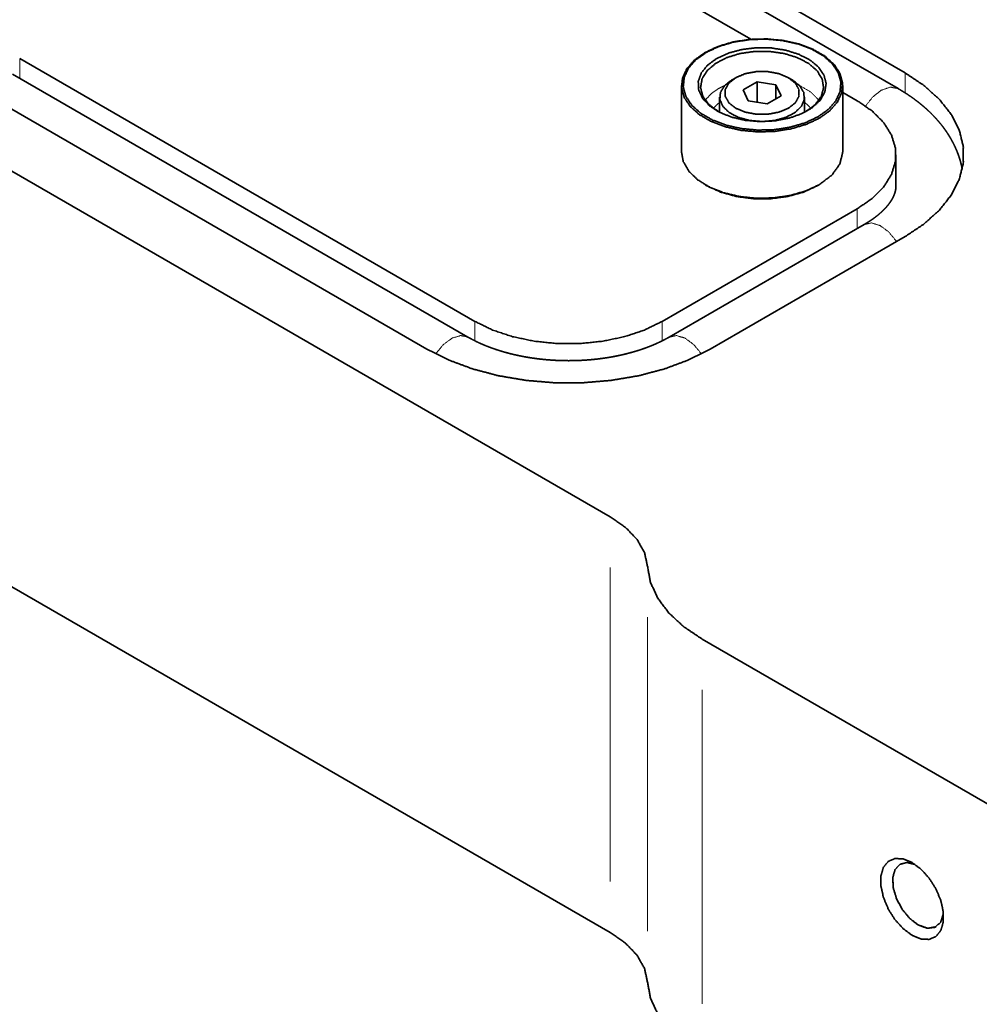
# Model space of a CAD drawing. Header units: millimetres. Extents: x 0 to 1189, y 0 to 841.
# Tile 38 of 84: x 444 to 500, y 383 to 441. Entities that reach past the tile are written whole.
import ezdxf

# ---------------------------------------------------------------- set-up
doc = ezdxf.new("R2010")
doc.units = ezdxf.units.MM
doc.layers.add('1', color=7, linetype='Continuous')

msp = doc.modelspace()

# ---------------------------------------------------------------- linework, layer by layer
at = {"layer": '1', "color": 95, "linetype": 'Continuous', "lineweight": 35}
for p, q in [((425.536, 479.013), (496.072, 438.289)), ((422.707, 477.38), (486.978, 440.273)), ((470.722, 423.653), (443.897, 439.141)), ((478.697, 412.149), (433.856, 438.038)), ((467.894, 422.02), (441.069, 437.508)), ((492.391, 437.148), (493.244, 436.656)), ((495.528, 431.634), (495.528, 433.471)), ((493.244, 430.287), (481.753, 423.653)), ((496.072, 428.654), (484.582, 422.02)), ((478.697, 387.655), (433.856, 413.543)), ((508.855, 390.656), (484.106, 404.944)), ((495.771, 391.68), (495.771, 391.68)), ((497.896, 387.998), (497.896, 387.998))]:
    msp.add_line(p, q, dxfattribs=at)
at = {"layer": '1', "color": 3, "linetype": 'Continuous', "lineweight": 35}
for p, q in [((495.658, 437.367), (425.122, 478.091)), ((470.308, 422.731), (443.483, 438.219)), ((482.891, 437.557), (482.891, 433.644)), ((492.391, 433.644), (492.391, 437.557)), ((484.283, 431.705), (484.389, 431.644)), ((490.894, 431.644), (491, 431.705)), ((493.658, 429.365), (482.168, 422.731))]:
    msp.add_line(p, q, dxfattribs=at)
at = {"layer": '1', "color": 253, "linetype": 'Continuous', "lineweight": 13}
for p, q in [((443.897, 437.98), (443.897, 439.141)), ((496.072, 437.115), (496.072, 438.289)), ((493.244, 429.126), (493.244, 430.287)), ((470.722, 422.51), (470.722, 423.653)), ((481.753, 422.51), (481.753, 423.653)), ((478.697, 390.655), (478.697, 409.149)), ((480.89, 387.734), (480.89, 406.228)), ((484.106, 383.45), (484.106, 401.944))]:
    msp.add_line(p, q, dxfattribs=at)
at = {"layer": '1', "color": 214, "linetype": 'Continuous', "lineweight": 35}
for p, q in [((486.086, 438.012), (485.874, 437.89)), ((489.409, 437.89), (489.197, 438.012)), ((487.342, 437.758), (486.526, 437.287)), ((487.342, 436.563), (487.342, 437.758)), ((488.458, 437.586), (487.342, 437.758)), ((488.458, 436.769), (488.458, 437.586)), ((488.757, 436.942), (488.458, 437.586)), ((485.141, 436.869), (485.141, 435.971)), ((486.526, 437.287), (486.825, 436.643)), ((487.94, 436.47), (488.757, 436.942)), ((490.141, 435.971), (490.141, 436.869)), ((486.825, 436.643), (487.94, 436.47))]:
    msp.add_line(p, q, dxfattribs=at)
at = {"layer": '1', "color": 3, "linetype": 'Continuous', "lineweight": 35}
for points, knots in [([(484.283, 439.496), (485.054, 439.857), (485.939, 440.117), (486.898, 440.266), (487.89, 440.296), (488.871, 440.206), (489.798, 440), (490.631, 439.688), (491.333, 439.283), (491.874, 438.802), (492.229, 438.267), (492.385, 437.7), (492.333, 437.128), (492.076, 436.574), (491.625, 436.063), (491, 435.618), (490.228, 435.257), (489.344, 434.997), (488.384, 434.848), (487.393, 434.818), (486.412, 434.908), (485.485, 435.113), (484.652, 435.426), (483.95, 435.831), (483.409, 436.312), (483.053, 436.847), (482.898, 437.413), (482.95, 437.986), (483.207, 438.54), (483.658, 439.051), (484.283, 439.496)], [0, 0, 0.035616, 0.074174, 0.114754, 0.156232, 0.197407, 0.237107, 0.274292, 0.30819, 0.338446, 0.365318, 0.389867, 0.413902, 0.439427, 0.467911, 0.499999, 0.535616, 0.574175, 0.614752, 0.656232, 0.697408, 0.737107, 0.774293, 0.808191, 0.838446, 0.865318, 0.889867, 0.913902, 0.939427, 0.967911, 1, 1]), ([(490.929, 435.706), (491.541, 436.142), (491.983, 436.642), (492.234, 437.184), (492.285, 437.745), (492.133, 438.299), (491.785, 438.823), (491.255, 439.294), (490.568, 439.69), (489.752, 439.996), (488.845, 440.197), (487.885, 440.285), (486.914, 440.256), (485.975, 440.11), (485.109, 439.856), (484.353, 439.502), (483.742, 439.066), (483.3, 438.566), (483.049, 438.024), (482.998, 437.464), (483.15, 436.909), (483.498, 436.385), (484.028, 435.915), (484.715, 435.518), (485.53, 435.212), (486.438, 435.011), (487.398, 434.923), (488.369, 434.952), (489.308, 435.098), (490.174, 435.352), (490.929, 435.706)], [0, 0, 0.032088, 0.060573, 0.086097, 0.110133, 0.134681, 0.161553, 0.191809, 0.225707, 0.262892, 0.302592, 0.343769, 0.385247, 0.425825, 0.464385, 0.500001, 0.532088, 0.560572, 0.586097, 0.610131, 0.634681, 0.661553, 0.691809, 0.725706, 0.762891, 0.802592, 0.843768, 0.885246, 0.925824, 0.964384, 1, 1]), ([(484.972, 439.145), (485.66, 439.459), (486.454, 439.673), (487.312, 439.775), (488.188, 439.761), (489.035, 439.63), (489.807, 439.389), (490.461, 439.053), (490.964, 438.638), (491.288, 438.168), (491.415, 437.667), (491.338, 437.163), (491.063, 436.683), (490.603, 436.252), (489.983, 435.894), (489.237, 435.629), (488.405, 435.47), (487.532, 435.426), (486.664, 435.499), (485.85, 435.686), (485.132, 435.976), (484.549, 436.354), (484.133, 436.799), (483.906, 437.288), (483.881, 437.794), (484.058, 438.29), (484.428, 438.748), (484.972, 439.145)], [0, 0, 0.039777, 0.083072, 0.128569, 0.174686, 0.219773, 0.262298, 0.30104, 0.335333, 0.365378, 0.392563, 0.419399, 0.448547, 0.481718, 0.519383, 0.56106, 0.60564, 0.651653, 0.697458, 0.741442, 0.782199, 0.818754, 0.85083, 0.87919, 0.905846, 0.933547, 0.964573, 1, 1]), ([(490.257, 436.032), (490.789, 436.443), (491.132, 436.917), (491.265, 437.424), (491.18, 437.935), (490.882, 438.419), (490.39, 438.846), (489.732, 439.191), (488.948, 439.434), (488.086, 439.559), (487.197, 439.559), (486.335, 439.434), (485.551, 439.191), (484.893, 438.846), (484.4, 438.419), (484.103, 437.935), (484.018, 437.424), (484.151, 436.917), (484.494, 436.443), (485.026, 436.032)], [0, 0, 0.052553, 0.098241, 0.139236, 0.179707, 0.224083, 0.275038, 0.333094, 0.397189, 0.465267, 0.534732, 0.602813, 0.666908, 0.724964, 0.77592, 0.820294, 0.860765, 0.901761, 0.947447, 1, 1]), ([(499.436, 432.62), (499.395, 432.814), (499.359, 432.965), (499.318, 433.116), (499.272, 433.266), (499.222, 433.415), (499.168, 433.563), (499.11, 433.711), (499.046, 433.858), (498.979, 434.003), (498.907, 434.149), (498.831, 434.292), (498.75, 434.436), (498.666, 434.577), (498.576, 434.719), (498.483, 434.858), (498.385, 434.997), (498.283, 435.134), (498.176, 435.27), (498.065, 435.404), (497.949, 435.538), (497.83, 435.669), (497.706, 435.8), (497.579, 435.928), (497.447, 436.055), (497.311, 436.179), (497.171, 436.303), (497.027, 436.423), (496.88, 436.543), (496.728, 436.66), (496.573, 436.775), (496.415, 436.887), (496.252, 436.998), (496.087, 437.106), (495.918, 437.212), (495.746, 437.316), (495.702, 437.341), (495.658, 437.367)], [0, 0, 0.031667, 0.056534, 0.081421, 0.106466, 0.131545, 0.156831, 0.182152, 0.207727, 0.233349, 0.259259, 0.28523, 0.311523, 0.337886, 0.364613, 0.39142, 0.418605, 0.44589, 0.47357, 0.501365, 0.529567, 0.557898, 0.58663, 0.615511, 0.644781, 0.674216, 0.704037, 0.734022, 0.764373, 0.794903, 0.825777, 0.856838, 0.888214, 0.919787, 0.951648, 0.983711, 0.991849, 1, 1]), ([(482.891, 433.644), (483, 433.061), (483.32, 432.505), (483.839, 432.001), (484.531, 431.572), (485.365, 431.237), (486.303, 431.013), (487.302, 430.909), (488.317, 430.93), (489.301, 431.075), (490.209, 431.337), (491, 431.705)], [0, 0, 0.062629, 0.130452, 0.206816, 0.292818, 0.387742, 0.489633, 0.595765, 0.702981, 0.808036, 0.90788, 1, 1]), ([(491, 431.705), (491.755, 432.273), (492.229, 432.934), (492.391, 433.644)], [0, 0, 0.379889, 0.70724, 1, 1]), ([(490.894, 431.644), (490.089, 431.273), (489.161, 431.015), (488.156, 430.882), (487.126, 430.882), (486.122, 431.015), (485.194, 431.273), (484.389, 431.644)], [0, 0, 0.131243, 0.273823, 0.423761, 0.576239, 0.726172, 0.868757, 1, 1]), ([(495.528, 431.634), (495.523, 431.517), (495.515, 431.451), (495.504, 431.384), (495.49, 431.321), (495.473, 431.257), (495.454, 431.195), (495.431, 431.132), (495.406, 431.07), (495.378, 431.007), (495.344, 430.938), (495.306, 430.867), (495.265, 430.797), (495.22, 430.727), (495.173, 430.656), (495.121, 430.585), (495.066, 430.514), (495.007, 430.443), (494.945, 430.371), (494.879, 430.299), (494.809, 430.227), (494.736, 430.155), (494.658, 430.083), (494.577, 430.011), (494.492, 429.939), (494.404, 429.867), (494.311, 429.796), (494.215, 429.725), (494.115, 429.654), (494.011, 429.584), (493.904, 429.514), (493.793, 429.445), (493.726, 429.405), (493.658, 429.365)], [0, 0, 0.038411, 0.060054, 0.082264, 0.103243, 0.125024, 0.146114, 0.168098, 0.189822, 0.212467, 0.237561, 0.263813, 0.290087, 0.317493, 0.345143, 0.373917, 0.403144, 0.433446, 0.464355, 0.496317, 0.52897, 0.562662, 0.597146, 0.632614, 0.668929, 0.706211, 0.744382, 0.783468, 0.823471, 0.864361, 0.906172, 0.948822, 0.974272, 1, 1]), ([(482.168, 422.731), (482.106, 422.696), (482.043, 422.661), (481.92, 422.595), (481.795, 422.53), (481.665, 422.466), (481.533, 422.403), (481.397, 422.341), (481.258, 422.281), (481.115, 422.222), (480.97, 422.165), (480.822, 422.109), (480.671, 422.054), (480.517, 422.001), (480.361, 421.95), (480.201, 421.901), (480.04, 421.853), (479.876, 421.808), (479.709, 421.764), (479.541, 421.722), (479.37, 421.682), (479.198, 421.645), (479.023, 421.609), (478.847, 421.575), (478.669, 421.544), (478.489, 421.515), (478.309, 421.488), (478.126, 421.463), (477.943, 421.44), (477.758, 421.42), (477.573, 421.402), (477.386, 421.386), (477.199, 421.373), (477.011, 421.362), (476.823, 421.354), (476.634, 421.347), (476.446, 421.344), (476.256, 421.342), (476.067, 421.343), (475.878, 421.346), (475.69, 421.352), (475.501, 421.36), (475.313, 421.371), (475.126, 421.384), (474.939, 421.399), (474.753, 421.416), (474.568, 421.436), (474.384, 421.458), (474.202, 421.483), (474.02, 421.509), (473.84, 421.538), (473.662, 421.569), (473.485, 421.603), (473.31, 421.638), (473.136, 421.676), (472.965, 421.715), (472.796, 421.757), (472.629, 421.8), (472.464, 421.846), (472.301, 421.893), (472.141, 421.942), (471.984, 421.993), (471.829, 422.046), (471.678, 422.1), (471.529, 422.156), (471.383, 422.213), (471.239, 422.272), (471.1, 422.332), (470.963, 422.394), (470.83, 422.457), (470.699, 422.521), (470.573, 422.586), (470.45, 422.652), (470.378, 422.691), (470.308, 422.731)], [0, 0, 0.005781, 0.011619, 0.022934, 0.034446, 0.046177, 0.05809, 0.070221, 0.082526, 0.095037, 0.107717, 0.120591, 0.133622, 0.146842, 0.160208, 0.173747, 0.187421, 0.201259, 0.215221, 0.229333, 0.243557, 0.257915, 0.272376, 0.286959, 0.301628, 0.316408, 0.331259, 0.346204, 0.361216, 0.376299, 0.391437, 0.406634, 0.421867, 0.437148, 0.452456, 0.46779, 0.483136, 0.498496, 0.513855, 0.529207, 0.54455, 0.559869, 0.575165, 0.590419, 0.605637, 0.620798, 0.635911, 0.650952, 0.665933, 0.680822, 0.695637, 0.710351, 0.724975, 0.739483, 0.753892, 0.768163, 0.782329, 0.796345, 0.81024, 0.823971, 0.837569, 0.850992, 0.864271, 0.877362, 0.890298, 0.903034, 0.915608, 0.927969, 0.940157, 0.952123, 0.963904, 0.975458, 0.986818, 0.993444, 1, 1])]:
    msp.add_open_spline(points, degree=1, knots=knots, dxfattribs=at)
at = {"layer": '1', "color": 214, "linetype": 'Continuous', "lineweight": 35}
for points, knots in [([(489.197, 436.216), (489.602, 436.538), (489.814, 436.915), (489.814, 437.313), (489.602, 437.691), (489.197, 438.012), (488.64, 438.246), (487.985, 438.369), (487.297, 438.369), (486.643, 438.246), (486.086, 438.012), (485.681, 437.691), (485.468, 437.313), (485.468, 436.915), (485.681, 436.538), (486.086, 436.216), (486.643, 435.982), (487.297, 435.86), (487.985, 435.86), (488.64, 435.982), (489.197, 436.216)], [0, 0, 0.046754, 0.085991, 0.121943, 0.161183, 0.207935, 0.26257, 0.322831, 0.385104, 0.445365, 0.5, 0.546751, 0.585992, 0.621944, 0.661181, 0.707935, 0.76257, 0.822831, 0.885104, 0.945365, 1, 1]), ([(489.409, 437.89), (489.846, 437.55), (490.093, 437.151), (490.129, 436.728), (489.951, 436.317), (489.574, 435.954), (489.03, 435.669), (488.367, 435.488), (487.641, 435.426), (486.916, 435.488), (486.252, 435.669), (485.709, 435.954), (485.332, 436.317), (485.153, 436.728), (485.189, 437.151), (485.437, 437.55), (485.874, 437.89)], [0, 0, 0.062253, 0.114987, 0.162707, 0.213047, 0.271909, 0.340866, 0.418134, 0.499998, 0.581867, 0.659135, 0.728092, 0.786954, 0.837295, 0.885015, 0.937751, 1, 1])]:
    msp.add_open_spline(points, degree=1, knots=knots, dxfattribs=at)
at = {"layer": '1', "color": 95, "linetype": 'Continuous', "lineweight": 35}
for points, knots in [([(496.072, 438.289), (497.175, 437.554), (498.085, 436.736), (498.784, 435.852), (499.259, 434.919), (499.498, 433.957), (499.498, 432.985), (499.259, 432.023), (498.784, 431.091), (498.085, 430.206), (497.175, 429.389), (496.072, 428.654)], [0, 0, 0.106847, 0.205531, 0.296451, 0.380839, 0.460804, 0.539196, 0.619161, 0.703549, 0.794469, 0.893153, 1, 1]), ([(493.244, 436.656), (494.118, 436.054), (494.798, 435.374), (495.263, 434.637), (495.499, 433.864), (495.499, 433.079), (495.263, 432.306), (494.798, 431.568), (494.118, 430.888), (493.244, 430.287)], [0, 0, 0.12953, 0.246916, 0.353385, 0.452077, 0.547923, 0.646615, 0.753084, 0.87047, 1, 1]), ([(481.753, 423.653), (480.712, 423.148), (479.534, 422.756), (478.257, 422.487), (476.918, 422.351), (475.558, 422.351), (474.219, 422.487), (472.942, 422.756), (471.764, 423.148), (470.722, 423.653)], [0, 0, 0.100993, 0.209302, 0.32323, 0.440677, 0.559323, 0.676773, 0.790698, 0.899007, 1, 1]), ([(484.582, 422.02), (483.309, 421.383), (481.893, 420.858), (480.362, 420.454), (478.746, 420.18), (477.08, 420.042), (475.396, 420.042), (473.73, 420.18), (472.114, 420.454), (470.583, 420.858), (469.166, 421.383), (467.894, 422.02)], [0, 0, 0.08205, 0.169176, 0.260518, 0.355012, 0.451451, 0.548547, 0.644989, 0.739482, 0.830822, 0.917948, 1, 1]), ([(480.89, 409.228), (480.712, 410.036), (480.275, 410.809), (479.596, 411.522), (478.697, 412.149)], [0, 0, 0.217785, 0.451839, 0.711333, 1, 1]), ([(484.106, 404.944), (483.027, 405.669), (482.149, 406.478), (481.491, 407.355), (481.068, 408.279), (480.89, 409.228)], [0, 0, 0.233192, 0.44757, 0.644273, 0.826572, 1, 1]), ([(496.48, 387.492), (495.957, 387.88), (495.477, 388.411), (495.077, 389.041), (494.792, 389.719), (494.643, 390.391), (494.643, 391.001), (494.792, 391.5), (495.077, 391.848), (495.477, 392.017), (495.957, 391.993), (496.48, 391.778), (497.003, 391.389), (497.484, 390.859), (497.883, 390.229), (498.169, 389.55), (498.317, 388.879), (498.317, 388.269), (498.169, 387.77), (497.883, 387.421), (497.484, 387.252), (497.003, 387.277), (496.48, 387.492)], [0, 0, 0.049372, 0.103631, 0.16015, 0.215904, 0.268002, 0.314228, 0.353714, 0.387842, 0.420694, 0.457155, 0.499999, 0.549371, 0.603631, 0.660149, 0.715903, 0.768002, 0.814228, 0.853714, 0.887843, 0.920695, 0.957156, 1, 1]), ([(496.833, 388.103), (496.337, 388.487), (495.896, 389.023), (495.561, 389.651), (495.368, 390.299), (495.34, 390.896), (495.48, 391.374), (495.771, 391.68), (496.182, 391.779), (496.666, 391.66)], [0, 0, 0.121924, 0.256672, 0.394861, 0.526253, 0.642299, 0.739036, 0.821099, 0.903192, 1, 1]), ([(496.834, 388.104), (496.337, 388.488), (495.897, 389.023), (495.561, 389.651), (495.369, 390.299), (495.34, 390.896), (495.48, 391.374), (495.771, 391.68), (496.182, 391.779), (496.666, 391.66)], [0, 0, 0.121918, 0.25667, 0.394855, 0.526254, 0.642316, 0.73908, 0.821155, 0.903235, 1, 1]), ([(496.834, 388.104), (496.337, 388.488), (495.897, 389.023), (495.561, 389.65), (495.368, 390.299), (495.34, 390.896), (495.48, 391.374), (495.771, 391.68)], [0, 0, 0.148471, 0.312569, 0.480852, 0.640873, 0.782209, 0.900053, 1, 1]), ([(498.327, 388.783), (498.169, 388.272), (497.835, 387.967), (497.37, 387.908), (496.833, 388.103)], [0, 0, 0.263993, 0.487053, 0.718531, 1, 1]), ([(498.327, 388.783), (498.169, 388.272), (497.835, 387.967), (497.37, 387.908), (496.834, 388.104)], [0, 0, 0.26393, 0.486986, 0.718501, 1, 1]), ([(497.896, 387.998), (497.409, 387.904), (496.834, 388.104)], [0, 0, 0.449236, 1, 1]), ([(480.89, 384.733), (480.712, 385.541), (480.275, 386.315), (479.596, 387.028), (478.697, 387.655)], [0, 0, 0.217793, 0.451846, 0.71133, 1, 1]), ([(484.106, 380.449), (483.027, 381.174), (482.149, 381.983), (481.491, 382.86), (481.068, 383.784), (480.89, 384.733)], [0, 0, 0.233197, 0.447575, 0.644279, 0.826579, 1, 1])]:
    msp.add_open_spline(points, degree=1, knots=knots, dxfattribs=at)
at = {"layer": '1', "color": 253, "linetype": 'Continuous', "lineweight": 13}
for points, knots in [([(484.289, 436.686), (484.625, 437.05), (485.078, 437.369)], [0, 0, 0.471994, 1, 1]), ([(485.078, 437.369), (485.253, 437.464), (485.438, 437.552)], [0, 0, 0.492283, 1, 1]), ([(489.845, 437.551), (490.519, 437.162), (490.994, 436.686)], [0, 0, 0.53616, 1, 1]), ([(494.658, 437.268), (495.199, 437.456), (495.658, 437.367)], [0, 0, 0.55075, 1, 1]), ([(493.737, 436.343), (494.167, 436.883), (494.658, 437.268)], [0, 0, 0.525299, 1, 1]), ([(485.141, 436.564), (484.94, 436.388), (484.775, 436.2)], [0, 0, 0.516816, 1, 1]), ([(490.508, 436.2), (490.343, 436.388), (490.141, 436.564)], [0, 0, 0.483184, 1, 1]), ([(493.658, 429.365), (494.088, 429.457), (494.595, 429.301), (495.111, 428.918), (495.566, 428.362)], [0, 0, 0.188584, 0.416275, 0.691725, 1, 1]), ([(470.308, 422.732), (469.88, 422.823), (469.376, 422.669), (468.862, 422.292), (468.409, 421.74)], [0, 0, 0.188787, 0.416451, 0.69172, 1, 1]), ([(482.168, 422.732), (482.596, 422.823), (483.1, 422.669), (483.613, 422.292), (484.067, 421.74)], [0, 0, 0.188787, 0.416452, 0.691708, 1, 1])]:
    msp.add_open_spline(points, degree=1, knots=knots, dxfattribs=at)

doc.saveas('drawing.dxf')
